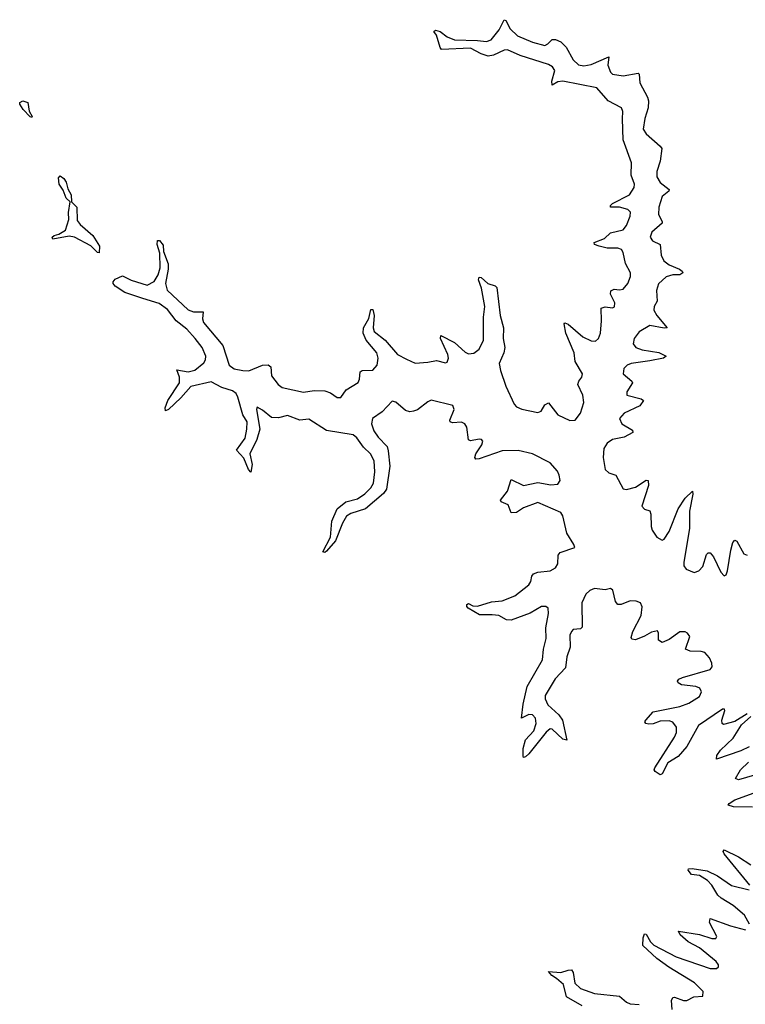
# Model space of a CAD drawing. Extents: x 2535812 to 2752880, y 540738 to 728399.
# Tile 43 of 213: x 2594467 to 2598554, y 613504 to 619051. Entities that reach past the tile are written whole.
import ezdxf

# ---------------------------------------------------------------- set-up
doc = ezdxf.new("R2010")
doc.units = 0

msp = doc.modelspace()

# ---------------------------------------------------------------- linework, layer by layer
at = {"layer": '0CON20XD'}
for points in [[(2597174.1, 617074.1), (2597205, 616985.8), (2597251.8, 616885), (2597265, 616870), (2597295, 616857.6), (2597385, 616838), (2597404.7, 616845.3), (2597425, 616880.6), (2597445, 616891.9), (2597498.6, 616825), (2597565, 616792.1), (2597595, 616794.7), (2597624.8, 616835), (2597644.7, 616895), (2597639, 616935), (2597610.7, 616995), (2597615.8, 617014.2), (2597633.6, 617036.3), (2597635.8, 617055), (2597595.4, 617125), (2597590.3, 617175), (2597542.1, 617285), (2597532.6, 617337.4), (2597536.7, 617343.3), (2597555, 617335.5), (2597637.8, 617265), (2597685, 617241.8), (2597709.7, 617240.3), (2597726.9, 617255), (2597737.6, 617285), (2597744.3, 617355), (2597741.8, 617425), (2597765, 617433.9), (2597805, 617427.3), (2597816.8, 617433.2), (2597819.2, 617455), (2597794.8, 617505), (2597796.4, 617523.6), (2597815, 617532.6), (2597845, 617528.4), (2597865, 617532.5), (2597891.3, 617565), (2597907.2, 617605), (2597906.7, 617625), (2597878, 617678), (2597865, 617739.2), (2597855.8, 617755.8), (2597835, 617763), (2597775, 617763.9), (2597730, 617775), (2597703.3, 617785), (2597702.5, 617795), (2597761.2, 617818.8), (2597795, 617850.4), (2597865, 617866.7), (2597885, 617891.2), (2597906, 617945), (2597906.5, 617966.5), (2597892.7, 617982.7), (2597845, 617994.7), (2597793.8, 617995), (2597794.4, 618005), (2597805.7, 618015), (2597902.3, 618065), (2597927.7, 618105), (2597928.9, 618125), (2597911.6, 618175), (2597911.7, 618245), (2597865.2, 618375), (2597862.7, 618492.8), (2597864.7, 618534.7), (2597855.5, 618555), (2597781.5, 618595), (2597716.8, 618666.8), (2597525, 618704.7), (2597498.5, 618701.5), (2597465, 618682.5), (2597464.4, 618704.4), (2597480, 618765), (2597467.9, 618785), (2597445, 618799.1), (2597285, 618849.7), (2597215, 618880.6), (2597195, 618880), (2597135, 618852.1), (2597105, 618845.6), (2597065, 618858.2), (2597005, 618891.5), (2596843.2, 618883.2), (2596834.5, 618894.5), (2596814.3, 618964.3), (2596800, 618985), (2596808.3, 618991.7), (2596835, 618984), (2596873.9, 618953.9), (2596915, 618936.9), (2597045.4, 618934.6), (2597095, 618928.7), (2597121.4, 618938.6), (2597168.2, 618995), (2597195, 619051.2), (2597205, 619045.8), (2597229.9, 618999.9), (2597270.7, 618960.7), (2597355, 618923.8), (2597423.7, 618906.3), (2597441.4, 618915), (2597465, 618939.2), (2597485, 618938.9), (2597515, 618926.4), (2597545, 618896.9), (2597583.2, 618825), (2597615, 618796.7), (2597645, 618790.9), (2597685, 618798.5), (2597785, 618842.5), (2597779.5, 618795), (2597795, 618755.8), (2597805.7, 618745), (2597865, 618735.3), (2597950.8, 618750.8), (2597955.7, 618745), (2597958.7, 618695), (2598002.7, 618615), (2598007.7, 618595), (2598006.1, 618555), (2597986.8, 618495), (2597978.7, 618435), (2597995, 618408.5), (2598075, 618337.8), (2598083.1, 618325), (2598073.7, 618255), (2598054.4, 618195.6), (2598055.2, 618165.2), (2598074, 618134), (2598124.2, 618095), (2598122.5, 618085), (2598085.7, 618054.3), (2598065.7, 617995), (2598064.3, 617954.3), (2598085.6, 617915), (2598084.5, 617905), (2598027.5, 617855), (2598018.2, 617825), (2598031.1, 617805), (2598074.5, 617784.5), (2598080, 617725), (2598095, 617692.1), (2598125, 617669.2), (2598183.8, 617645), (2598198, 617635), (2598201.2, 617625), (2598185.4, 617614.6), (2598145, 617613.5), (2598107.8, 617602.2), (2598065, 617562.7), (2598052.9, 617525), (2598057.9, 617465), (2598040.7, 617435), (2598038.2, 617415), (2598055, 617385.4), (2598113.3, 617315), (2598097, 617313), (2598015, 617328.7), (2597955, 617292.5), (2597928.1, 617255), (2597922.7, 617225), (2597937.1, 617205), (2597971.9, 617191.9), (2598065.7, 617175.7), (2598108.8, 617155), (2598092.5, 617145), (2598015, 617128.9), (2597910, 617115), (2597888.5, 617105), (2597870.2, 617085), (2597865.4, 617055), (2597915.3, 617015.3), (2597918.5, 617005), (2597885.6, 616955), (2597886.6, 616936.6), (2597966.7, 616915), (2597980.8, 616905), (2597958.9, 616875), (2597871.8, 616835), (2597844.6, 616805), (2597857.5, 616775), (2597917.6, 616737.6), (2597920.8, 616725), (2597870.7, 616699.3), (2597805, 616686.8), (2597775, 616665.3), (2597756.9, 616635), (2597752.5, 616585), (2597765, 616517.1), (2597785, 616498.1), (2597825, 616484.3), (2597865, 616408.6), (2597885, 616404.7), (2597935, 616417.1), (2597995, 616456.9), (2598006, 616455), (2598007.6, 616427.6), (2597970.6, 616310.6), (2597985, 616293.1), (2598015, 616283.3), (2598021.9, 616265), (2598023.3, 616195), (2598029.2, 616175), (2598055, 616135.7), (2598085, 616118.1), (2598097.5, 616125), (2598125, 616166.7), (2598175.3, 616295), (2598215, 616355.5), (2598256.2, 616395), (2598258.3, 616378.3), (2598238.7, 616281.3), (2598238.8, 616185), (2598206.8, 615995), (2598207.5, 615975), (2598220.8, 615955), (2598265, 615936.4), (2598292.2, 615945), (2598315, 615970.6), (2598335, 616037.1), (2598345, 616047.5), (2598355, 616047.5), (2598375, 616024.3), (2598415, 615937.5), (2598435, 615917.5), (2598445, 615922.9), (2598453.8, 615945), (2598471.5, 616061.5), (2598483.2, 616105), (2598495, 616118.1), (2598505, 616113.1), (2598545, 616040.8), (2598565, 616034.2)], [(2594535, 618500), (2594525, 618503.3), (2594486.7, 618545), (2594466.7, 618575), (2594467.5, 618585), (2594485, 618593.3), (2594512.5, 618585), (2594520, 618535), (2594537.5, 618505), (2594535, 618500)], [(2594915, 617737.5), (2594905, 617738.8), (2594867.8, 617777.8), (2594775, 617825.7), (2594745, 617831.1), (2594652.5, 617815), (2594648.8, 617825), (2594660, 617835), (2594687.8, 617842.2), (2594724, 617865), (2594743.3, 617925), (2594740.6, 617965), (2594750, 618025), (2594728, 618045), (2594711.4, 618091.4), (2594688.6, 618125), (2594685, 618160), (2594695, 618171.2), (2594715, 618155.6), (2594727.8, 618135), (2594737.8, 618097.8), (2594757.1, 618065), (2594757.5, 618025), (2594788.9, 617995), (2594790.4, 617920.4), (2594807.4, 617897.4), (2594879.5, 617835), (2594915.6, 617775), (2594915, 617737.5)], [(2598565, 615140.6), (2598495, 615097.7), (2598430, 615080), (2598422.5, 615085), (2598422.2, 615105), (2598438.6, 615158.6), (2598436.4, 615166.4), (2598425, 615166.4), (2598289.2, 615075), (2598225, 614956.5), (2598175, 614900), (2598117.8, 614865), (2598085, 614801.2), (2598075, 614796), (2598046, 614815), (2598040.8, 614825), (2598044.3, 614835), (2598155, 615009.5), (2598165.2, 615035), (2598165.2, 615065), (2598145, 615092.6), (2598125, 615100), (2598075, 615098.1), (2598035, 615083.2), (2598011.1, 615081.1), (2597993.3, 615085), (2597988.6, 615095), (2597993.3, 615105), (2598035, 615152.2), (2598185, 615182.4), (2598235, 615200.5), (2598295, 615237.9), (2598307.5, 615265), (2598297.5, 615285), (2598275, 615293.7), (2598195, 615303.5), (2598175.6, 615315), (2598171.9, 615325), (2598178.6, 615335), (2598199.2, 615345), (2598355, 615390.4), (2598366.7, 615405), (2598364.7, 615425), (2598352.6, 615455), (2598325, 615485.3), (2598305, 615491.4), (2598243, 615493), (2598217.1, 615505), (2598241.5, 615575), (2598228.5, 615595), (2598215, 615602.9), (2598185, 615602.6), (2598125, 615559.2), (2598085, 615542.7), (2598065.5, 615555), (2598064.4, 615595), (2598058.3, 615608.3), (2598025, 615600.5), (2597985, 615577.9), (2597935, 615557.8), (2597915, 615560.6), (2597910.5, 615570.5), (2597919.7, 615605), (2597967.5, 615695), (2597972.8, 615742.8), (2597963.3, 615765), (2597938, 615775), (2597905, 615777.3), (2597855, 615755.3), (2597835, 615755.5), (2597822.4, 615772.4), (2597807.3, 615837.3), (2597795, 615847.1), (2597765, 615838.9), (2597705, 615846.6), (2597677.5, 615835), (2597655, 615814.5), (2597632.4, 615765), (2597635, 615628.8), (2597625, 615619.4), (2597585, 615616.2), (2597574.7, 615605), (2597566, 615584), (2597567.4, 615515), (2597548.8, 615461.2), (2597540.6, 615399.4), (2597482.4, 615337.6), (2597426.8, 615243.2), (2597426.8, 615225), (2597441, 615191), (2597503.8, 615135), (2597523.9, 615105), (2597548.3, 614991.7), (2597525, 614996.9), (2597465, 615054.4), (2597455, 615055.5), (2597432.2, 615037.8), (2597335, 614915.6), (2597315, 614897.5), (2597305, 614893.8), (2597301.7, 614901.7), (2597302.5, 614945), (2597315, 614994.2), (2597362.3, 615045), (2597374.8, 615085), (2597371.2, 615115), (2597355, 615135.4), (2597333.5, 615136.5), (2597293.3, 615115), (2597302.5, 615195), (2597324.8, 615295), (2597411.9, 615445), (2597416.7, 615505), (2597431.1, 615565), (2597429.8, 615625), (2597444.6, 615704.6), (2597443.3, 615735), (2597430, 615745), (2597405, 615744), (2597342.6, 615707.4), (2597235, 615668.4), (2597209.5, 615669.5), (2597165, 615694.1), (2597127.7, 615697.7), (2597057.1, 615697.1), (2596993.3, 615735), (2596984.4, 615744.4), (2596985, 615756.7), (2596995, 615762), (2597018.3, 615748.3), (2597045, 615747.1), (2597125, 615770.7), (2597185, 615777.5), (2597255, 615804.7), (2597335, 615867.8), (2597346, 615885), (2597351.1, 615915), (2597361.4, 615928.6), (2597385, 615937.6), (2597455, 615945.4), (2597485, 615963.6), (2597498.5, 615985), (2597498.9, 616035), (2597510.8, 616049.2), (2597592.7, 616077.3), (2597588.2, 616095), (2597548.1, 616158.1), (2597526.7, 616255), (2597515.2, 616275.2), (2597385, 616330.8), (2597305, 616300.6), (2597265, 616275.4), (2597235, 616272.5), (2597217.8, 616317.8), (2597179.2, 616335), (2597174.5, 616344.5), (2597214.5, 616395.5), (2597235, 616460.6), (2597305, 616427.6), (2597385, 616443.3), (2597458.7, 616431.3), (2597497.1, 616435), (2597510.9, 616455), (2597506, 616485), (2597495, 616507.8), (2597455, 616554.6), (2597354.4, 616605), (2597275, 616623.3), (2597185, 616621.4), (2597055, 616576.1), (2597035, 616574.5), (2597030.9, 616585), (2597036.2, 616605), (2597070, 616655), (2597075.9, 616675.9), (2597068.6, 616685), (2597055, 616688.1), (2597005, 616679.2), (2596995, 616683.5), (2596984.7, 616755), (2596974.3, 616774.3), (2596955, 616784.1), (2596905, 616780.4), (2596891.9, 616785), (2596890, 616795), (2596913.8, 616855), (2596907, 616877), (2596785, 616906.9), (2596765, 616898.2), (2596706.7, 616853.3), (2596684.6, 616844.6), (2596665, 616841.8), (2596639.5, 616849.5), (2596585, 616896.4), (2596565, 616902), (2596507.8, 616842.2), (2596453.8, 616805), (2596447.8, 616775), (2596461, 616735), (2596485, 616698.5), (2596535.6, 616645.6), (2596542.8, 616622.8), (2596550.7, 616535), (2596533.2, 616406.8), (2596515, 616381.8), (2596415, 616294.6), (2596332, 616268), (2596306.9, 616253.1), (2596285.2, 616214.8), (2596245, 616114.2), (2596195, 616056.2), (2596185, 616050), (2596173.6, 616053.6), (2596217.8, 616135), (2596224.2, 616225.8), (2596255, 616294.4), (2596303.1, 616335), (2596368.8, 616351.2), (2596410.2, 616379.8), (2596445, 616413.5), (2596459.4, 616440.6), (2596466.5, 616503.5), (2596462.5, 616565), (2596442.7, 616605), (2596402.6, 616642.6), (2596365, 616694.6), (2596345, 616711.8), (2596195, 616736.7), (2596095, 616799.6), (2596045, 616794.7), (2595975, 616820.7), (2595925, 616808), (2595885, 616809.1), (2595835, 616851.8), (2595805, 616868), (2595800.6, 616855), (2595819.6, 616745), (2595802.5, 616685), (2595762.5, 616605), (2595775.4, 616545), (2595768.3, 616501.7), (2595755, 616517.5), (2595729.9, 616579.9), (2595686.9, 616625), (2595737.2, 616692.8), (2595746.7, 616745), (2595747.3, 616785), (2595724.3, 616825), (2595696, 616925), (2595685, 616944.7), (2595665, 616959.4), (2595605, 616978), (2595545, 617010.8), (2595430, 616985), (2595375, 616921.2), (2595305, 616854.2), (2595287, 616847), (2595286, 616865), (2595301.2, 616905), (2595366, 617005), (2595366.9, 617036.9), (2595351.7, 617078.3), (2595415, 617067.8), (2595453.8, 617076.2), (2595503, 617117), (2595513.5, 617135), (2595514.8, 617155), (2595495.1, 617205.1), (2595455.5, 617255.5), (2595408, 617308), (2595348.4, 617355), (2595298.3, 617418.3), (2595251.4, 617451.4), (2595161, 617481), (2595058.1, 617515), (2595005, 617549.2), (2594992.9, 617565), (2594992.5, 617575), (2595005, 617590), (2595045, 617607.8), (2595095, 617584.5), (2595184.4, 617555.6), (2595223.7, 617576.3), (2595245.8, 617614.2), (2595257.4, 617652.6), (2595255.8, 617735.8), (2595240.5, 617785), (2595243.3, 617806.7), (2595255, 617808), (2595275, 617780), (2595276.9, 617745), (2595302, 617675), (2595303.3, 617645), (2595288.1, 617565), (2595296.7, 617526.7), (2595415.7, 617415.7), (2595445, 617405.3), (2595500, 617405), (2595497.1, 617365), (2595502.2, 617345), (2595610.6, 617215), (2595646.8, 617105), (2595674.3, 617084.3), (2595723.8, 617073.8), (2595756.6, 617073.4), (2595835, 617104.6), (2595866.1, 617106.1), (2595880.5, 617095), (2595884.6, 617045), (2595922.4, 616995), (2595945, 616979.2), (2596065, 616952.9), (2596125, 616961.7), (2596185, 616960.3), (2596217.9, 616947.9), (2596255, 616921.8), (2596275, 616923.3), (2596305.4, 616965), (2596372.6, 617007.4), (2596380.6, 617025), (2596385, 617067.1), (2596396.1, 617073.9), (2596455, 617076.9), (2596479.2, 617105), (2596484.8, 617145), (2596478.1, 617175), (2596418.2, 617245), (2596400.7, 617285), (2596404, 617315), (2596432.8, 617367.2), (2596445, 617417.5), (2596455, 617417.5), (2596462.9, 617385), (2596457.5, 617315), (2596463.7, 617293.7), (2596526, 617245), (2596594.6, 617165), (2596645, 617138.5), (2596695, 617115.9), (2596765, 617121.1), (2596815, 617131.8), (2596865, 617117.1), (2596875, 617122.5), (2596881.2, 617145), (2596878.4, 617165), (2596836.9, 617255), (2596838.3, 617271.7), (2596915, 617231.6), (2596975, 617178.7), (2596995, 617168), (2597025, 617171.6), (2597055, 617194.6), (2597078.3, 617245), (2597078.8, 617375), (2597087.4, 617435), (2597068.7, 617538.7), (2597051.8, 617585), (2597055, 617600), (2597065, 617597.8), (2597104.1, 617564.1), (2597145, 617551.4), (2597153.2, 617543.2), (2597173.8, 617383.8), (2597190.9, 617315), (2597190, 617255), (2597199.2, 617205), (2597194.3, 617175), (2597166.5, 617115), (2597174.1, 617074.1)], [(2598575.5, 614954.5), (2598528.4, 614931.6), (2598391.2, 614885), (2598393.3, 614905), (2598414.7, 614935), (2598485, 615004), (2598531.7, 615078.3), (2598585.5, 615125)], [(2598605, 614794.8), (2598515, 614769.2), (2598497.5, 614775), (2598526.6, 614825), (2598572, 614868)], [(2598595, 614614.2), (2598486.6, 614616.6), (2598457.5, 614625), (2598462.2, 614635), (2598495.6, 614655), (2598603.8, 614695)], [(2598579.6, 614175), (2598435, 614351.1), (2598428.6, 614365), (2598435, 614374), (2598515, 614333.8), (2598585, 614289.5)], [(2598578.1, 613955), (2598548.2, 614005), (2598485, 614059.8), (2598418.3, 614101.7), (2598399.3, 614119.3), (2598365.4, 614175.4), (2598341.6, 614201.6), (2598295, 614229.2), (2598250, 614235), (2598230.9, 614259.1), (2598233.6, 614266.4), (2598255, 614268.9), (2598338.6, 614255), (2598397.1, 614227.1), (2598475, 614172.2), (2598575, 614149.4)], [(2597978.1, 613878.1), (2597985, 613900), (2597995, 613898), (2598019.2, 613855), (2598037.5, 613837.5), (2598165, 613771.6), (2598355, 613705.3), (2598392, 613705), (2598402.2, 613715), (2598402.9, 613725), (2598390, 613745), (2598295, 613821.1), (2598232.2, 613855), (2598186.7, 613895), (2598176.7, 613915), (2598296.4, 613896.4), (2598365.4, 613874.6), (2598387.5, 613875), (2598394.2, 613885), (2598351.2, 613965), (2598355, 613987.5), (2598470, 613945), (2598555, 613923.5)], [(2598141.6, 613475), (2598137.2, 613525), (2598145, 613541.5), (2598155, 613543.8), (2598205, 613524.5), (2598225, 613524.4), (2598263.9, 613546.1), (2598315, 613550), (2598316, 613575), (2598268, 613625), (2598122.3, 613712.3), (2598055, 613760.7), (2597976.5, 613835), (2597978.1, 613878.1)], [(2597634.9, 613494.9), (2597546.2, 613546.2), (2597530.3, 613615), (2597489.7, 613649.7), (2597464.4, 613665), (2597445, 613687.5), (2597515, 613682.5), (2597555, 613696.7), (2597575, 613697.1), (2597583.5, 613683.5), (2597593.1, 613623.1), (2597625, 613592.1), (2597705, 613564.8), (2597845, 613550), (2597885, 613514.7), (2597905, 613507.1), (2597955, 613502.8)]]:
    msp.add_lwpolyline(points, dxfattribs=at)

doc.saveas('drawing.dxf')
